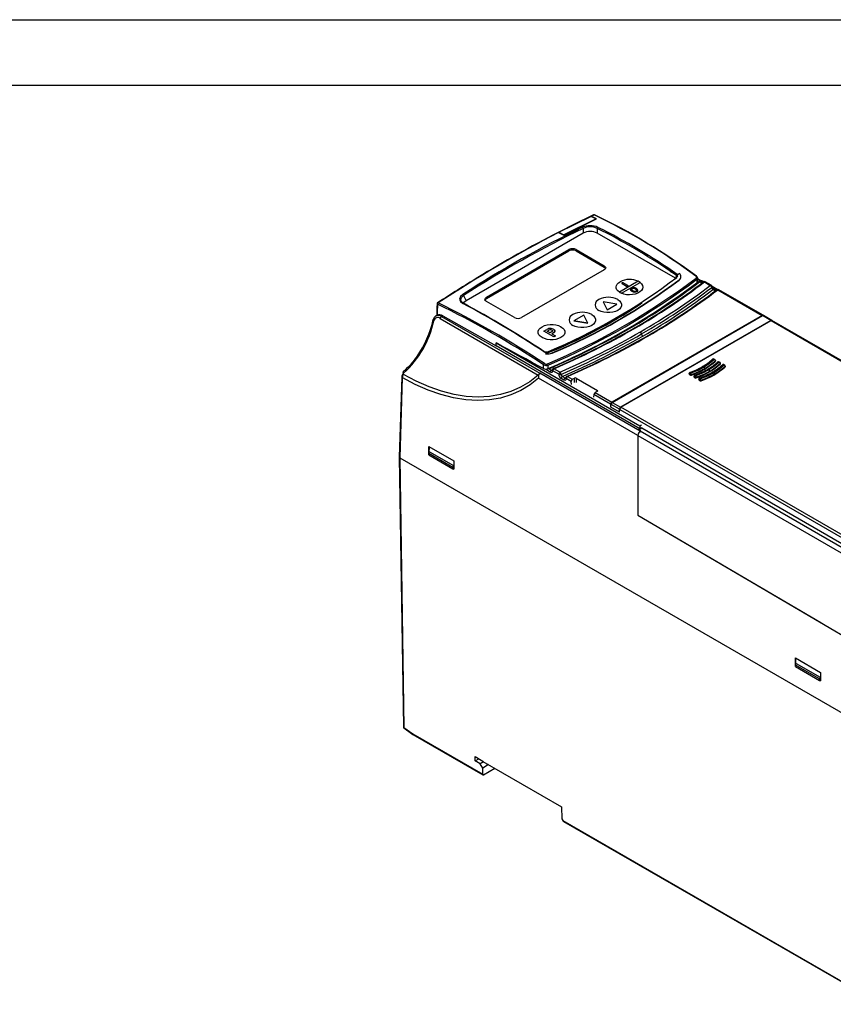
# Model space of a CAD drawing. Header units: millimetres. Extents: x 0 to 838, y 0 to 648.
# Tile 41 of 45: x 473 to 710, y 361 to 648. Entities that reach past the tile are written whole.
import ezdxf

# ---------------------------------------------------------------- set-up
doc = ezdxf.new("R2010")
doc.units = ezdxf.units.MM
doc.header["$LTSCALE"] = 3
doc.layers.add('TEXT', color=140, linetype='Continuous', lineweight=25)

msp = doc.modelspace()

# ---------------------------------------------------------------- linework, layer by layer
at = {"color": 7, "linetype": 'Continuous'}
msp.add_line((0.007, 647.708), (838.207, 647.708), dxfattribs=at)
for p, q in [((639.823, 590.444), (640.688, 590.856)), ((630.4, 585.767), (639.76, 590.414)), ((641.273, 589.687), (631.908, 585.008)), ((631.908, 584.936), (641.407, 589.684)), ((641.273, 589.687), (639.76, 590.414)), ((641.407, 589.684), (639.823, 590.444)), ((637.501, 585.544), (603.386, 565.849)), ((630.331, 585.731), (631.908, 584.936)), ((630.4, 585.767), (631.908, 585.008)), ((637.501, 586.926), (637.501, 585.544)), ((641.599, 586.901), (641.599, 585.544)), ((664.354, 572.408), (641.599, 585.544)), ((609.326, 566.839), (633.368, 580.718)), ((609.326, 566.452), (633.368, 580.331)), ((633.368, 580.718), (633.368, 580.331)), ((635.489, 580.718), (643.621, 576.024)), ((635.489, 580.718), (635.489, 580.331)), ((635.489, 580.331), (643.621, 575.636)), ((643.621, 574.799), (619.579, 560.92)), ((643.621, 576.024), (643.621, 575.636)), ((643.621, 575.636), (643.937, 575.368)), ((662.822, 574.486), (664.691, 573.363)), ((664.691, 573.2), (662.822, 574.486)), ((665.547, 573.795), (665.084, 573.349)), ((653.509, 571.506), (648.033, 568.345)), ((648.205, 571.377), (648.236, 571.38)), ((648.613, 568.026), (654.06, 571.171)), ((648.613, 568.018), (654.06, 571.163)), ((648.746, 570.95), (648.746, 570.942)), ((648.819, 570.848), (650.163, 570.072)), ((648.819, 570.84), (648.819, 570.848)), ((648.819, 570.84), (650.163, 570.064)), ((650.516, 570.276), (649.173, 571.052)), ((653.746, 571.379), (653.76, 571.377)), ((654.06, 571.171), (654.06, 571.163)), ((664.691, 573.2), (664.354, 572.408)), ((664.691, 573.2), (664.691, 573.363)), ((665.084, 573.349), (664.917, 573.491)), ((665.427, 571.978), (665.427, 571.864)), ((665.978, 572.821), (665.978, 572.937)), ((670.484, 573), (670.488, 572.998)), ((670.595, 572.097), (670.623, 571.088)), ((670.623, 571.088), (670.754, 571.224)), ((670.754, 571.224), (670.853, 571.167)), ((670.83, 571.18), (670.793, 572.512)), ((671.793, 571.66), (670.801, 572.233)), ((671.724, 571.536), (670.805, 572.066)), ((672.154, 571.043), (671.325, 571.522)), ((672.089, 570.912), (671.362, 571.331)), ((672.338, 571.182), (671.724, 571.536)), ((672.61, 571.365), (672.224, 571.588)), ((672.793, 571.308), (674.528, 570.306)), ((674.778, 570.331), (673.043, 571.332)), ((648.033, 568.345), (648.033, 568.336)), ((648.205, 568.17), (648.236, 568.209)), ((648.236, 568.209), (648.236, 568.217)), ((648.613, 568.018), (648.613, 568.026)), ((650.163, 570.072), (650.163, 570.064)), ((650.589, 570.166), (650.589, 570.174)), ((651.249, 569.154), (651.249, 569.146)), ((651.637, 569.119), (651.637, 569.13)), ((651.71, 568.624), (651.71, 568.616)), ((651.787, 569.321), (651.787, 569.329)), ((652.529, 568.363), (652.529, 568.371)), ((652.734, 569.234), (652.734, 569.226)), ((653.187, 568.52), (653.187, 568.512)), ((653.442, 568.848), (653.44, 568.891)), ((674.928, 569.717), (674.927, 569.731)), ((676.537, 569.097), (675.023, 569.972)), ((675.028, 569.903), (675.028, 569.897)), ((676.265, 568.915), (675.106, 569.584)), ((676.017, 568.644), (675.253, 569.085)), ((676.08, 568.776), (675.503, 569.11)), ((676.72, 569.04), (689.634, 561.585)), ((689.886, 561.609), (676.97, 569.065)), ((602.679, 567.373), (603.386, 565.849)), ((609.01, 566.183), (609.326, 566.452)), ((609.326, 566.839), (609.326, 566.452)), ((617.458, 560.92), (609.326, 565.615)), ((642.054, 566.193), (642.085, 566.196)), ((643.275, 565.508), (643.275, 565.517)), ((643.275, 565.517), (644.442, 563.21)), ((647.271, 564.843), (643.275, 565.517)), ((643.275, 565.508), (644.442, 563.202)), ((647.577, 566.196), (647.609, 566.193)), ((594.96, 562.399), (594.93, 561.597)), ((595.053, 564.849), (594.96, 562.399)), ((642.054, 562.986), (642.085, 563.025)), ((644.442, 563.21), (647.271, 564.843)), ((644.442, 563.202), (647.271, 564.835)), ((644.442, 563.202), (644.442, 563.21)), ((647.271, 564.843), (647.271, 564.835)), ((594.562, 561.329), (594.637, 561.371)), ((594.971, 561.621), (594.595, 561.404)), ((595.869, 560.656), (624.396, 544.188)), ((596.585, 561.471), (596.222, 561.262)), ((596.222, 561.262), (624.899, 544.703)), ((596.585, 561.471), (612.115, 552.747)), ((634.487, 561.825), (634.519, 561.828)), ((637.654, 561.659), (634.825, 560.026)), ((634.825, 560.026), (638.821, 559.353)), ((634.825, 560.026), (634.825, 560.018)), ((638.821, 559.345), (634.825, 560.018)), ((638.821, 559.353), (637.654, 561.659)), ((638.821, 559.345), (638.821, 559.353)), ((640.042, 561.825), (640.011, 561.828)), ((689.634, 561.585), (645.843, 536.305)), ((645.96, 536.238), (689.751, 561.518)), ((692.195, 560.107), (648.404, 534.827)), ((648.492, 534.801), (692.24, 560.056)), ((692.195, 560.107), (689.751, 561.518)), ((692.449, 560.129), (689.997, 561.545)), ((692.24, 560.056), (760.187, 520.831)), ((760.437, 520.856), (692.489, 560.082)), ((626.086, 556.989), (626.869, 557.441)), ((628.991, 555.311), (626.086, 556.989)), ((626.086, 556.98), (626.086, 556.989)), ((628.991, 555.303), (626.086, 556.98)), ((627.029, 556.967), (627.289, 557.117)), ((627.859, 556.488), (627.029, 556.967)), ((627.036, 556.963), (627.289, 557.109)), ((627.289, 557.117), (627.289, 557.109)), ((628.155, 556.658), (627.859, 556.488)), ((628.386, 557.265), (628.386, 557.273)), ((631.062, 558.274), (631.031, 558.277)), ((634.519, 558.657), (634.487, 558.618)), ((612.115, 552.747), (612.128, 553.571)), ((612.128, 553.571), (653.99, 529.404)), ((625.538, 555.106), (625.507, 555.067)), ((628.677, 556.393), (628.35, 556.204)), ((628.35, 556.204), (629.444, 555.573)), ((628.677, 556.385), (628.357, 556.2)), ((628.677, 556.393), (628.677, 556.385)), ((629.444, 555.573), (628.991, 555.311)), ((629.444, 555.564), (628.991, 555.303)), ((628.991, 555.303), (628.991, 555.311)), ((629.444, 555.564), (629.444, 555.573)), ((654.521, 556.16), (654.521, 556.175)), ((653.99, 528.573), (612.115, 552.747)), ((626.114, 551.075), (625.713, 551.294)), ((628.515, 550.604), (628.515, 550.67)), ((675.408, 548.825), (675.734, 548.714)), ((675.831, 548.753), (675.505, 548.864)), ((675.99, 548.392), (676.005, 548.218)), ((676.822, 548.009), (677.148, 547.898)), ((677.245, 547.937), (676.919, 548.048)), ((585.038, 544.979), (585.024, 544.523)), ((625.985, 546.092), (625.986, 547.179)), ((626.784, 545.667), (626.784, 545.66)), ((627.92, 545.012), (626.784, 545.667)), ((627.261, 546.055), (627.262, 547.087)), ((627.546, 546.037), (628.273, 545.617)), ((628.273, 545.617), (628.507, 545.724)), ((628.502, 545.636), (628.501, 545.621)), ((628.648, 545.422), (628.648, 545.408)), ((630.383, 544.42), (628.648, 545.422)), ((630.737, 545.026), (629.002, 546.028)), ((677.404, 547.576), (677.42, 547.402)), ((678.237, 547.192), (678.562, 547.081)), ((678.659, 547.12), (678.333, 547.231)), ((678.818, 546.759), (678.834, 546.585)), ((584.652, 543.696), (583.945, 520.298)), ((584.798, 543.484), (584.091, 520.1)), ((585.173, 544.388), (585.167, 544.392)), ((585.173, 544.388), (585.184, 544.767)), ((653.433, 526.609), (624.537, 543.29)), ((624.723, 544.574), (624.698, 544.554)), ((654.128, 527.826), (624.899, 544.703)), ((630.383, 544.406), (630.383, 544.42)), ((631.038, 544.394), (631.038, 544.38)), ((631.847, 542.745), (631.084, 543.186)), ((631.437, 543.791), (632.201, 543.35)), ((632.201, 543.35), (632.435, 543.457)), ((632.429, 543.368), (632.429, 543.354)), ((634.012, 542.326), (632.575, 543.155)), ((632.575, 543.155), (632.575, 543.141)), ((632.929, 543.76), (634.335, 542.949)), ((634.062, 541.459), (634.012, 542.326)), ((634.335, 542.949), (634.988, 543.326)), ((634.988, 541.994), (634.988, 543.326)), ((635.411, 543.326), (641.662, 539.717)), ((635.411, 543.326), (635.411, 541.994)), ((668.396, 544.606), (668.38, 544.432)), ((668.38, 544.432), (668.584, 544.233)), ((668.588, 544.418), (668.396, 544.606)), ((668.588, 544.418), (668.584, 544.233)), ((668.654, 544.926), (668.846, 544.738)), ((668.998, 544.173), (669.002, 544.358)), ((669.81, 543.79), (669.794, 543.616)), ((669.794, 543.616), (669.998, 543.416)), ((670.002, 543.601), (669.81, 543.79)), ((670.002, 543.601), (669.998, 543.416)), ((670.068, 544.11), (670.26, 543.921)), ((670.412, 543.356), (670.416, 543.542)), ((671.224, 542.973), (671.209, 542.799)), ((671.209, 542.799), (671.412, 542.6)), ((671.416, 542.785), (671.224, 542.973)), ((671.416, 542.785), (671.412, 542.6)), ((671.482, 543.293), (671.674, 543.105)), ((671.826, 542.54), (671.83, 542.725)), ((641.662, 539.473), (641.008, 539.096)), ((641.621, 539.45), (641.662, 539.717)), ((640.624, 538.509), (640.549, 537.714)), ((645.496, 535.696), (640.624, 538.509)), ((641.008, 539.096), (645.843, 536.305)), ((645.496, 535.696), (645.496, 534.858)), ((645.585, 534.807), (645.604, 535.634)), ((648.047, 533.385), (645.585, 534.807)), ((648.054, 534.22), (645.604, 535.634)), ((645.96, 536.238), (648.404, 534.827)), ((648.047, 533.385), (648.054, 534.22)), ((648.116, 533.37), (648.135, 534.197)), ((648.135, 534.197), (716.085, 494.971)), ((716.438, 495.576), (648.492, 534.801)), ((648.118, 533.426), (648.047, 533.385)), ((653.61, 528.343), (654.476, 528.843)), ((654.314, 527.933), (653.61, 528.343)), ((653.732, 528.273), (654.603, 528.794)), ((654.317, 527.935), (653.732, 528.273)), ((653.732, 528.273), (653.732, 528.273)), ((653.99, 529.404), (654.488, 529.692)), ((653.99, 529.404), (653.99, 528.573)), ((654.467, 528.849), (653.99, 528.573)), ((654.128, 527.826), (654.314, 527.933)), ((654.131, 527.824), (654.317, 527.935)), ((715.484, 492.406), (654.131, 527.824)), ((654.314, 527.933), (654.314, 527.933)), ((654.476, 528.843), (654.467, 528.849)), ((654.479, 528.72), (654.476, 528.843)), ((654.488, 528.861), (654.603, 528.794)), ((654.603, 528.794), (716.56, 493.027)), ((653.433, 526.609), (653.433, 503.351)), ((653.449, 526.6), (653.449, 503.36)), ((653.449, 526.6), (715.83, 490.588)), ((592.562, 521.391), (592.593, 523.417)), ((592.602, 523.412), (592.572, 521.413)), ((592.593, 523.417), (599.876, 519.213)), ((583.945, 520.31), (585.133, 441.7)), ((584.091, 520.1), (724.055, 439.301)), ((584.091, 520.1), (585.279, 441.504)), ((592.529, 520.92), (592.535, 521.325)), ((592.529, 520.92), (599.511, 516.89)), ((592.535, 521.325), (592.742, 521.819)), ((599.505, 517.301), (592.535, 521.325)), ((592.742, 521.819), (599.7, 517.802)), ((599.876, 519.213), (599.839, 516.742)), ((599.7, 517.802), (599.505, 517.301)), ((599.505, 517.301), (599.511, 516.89)), ((599.511, 516.89), (599.7, 516.999)), ((599.839, 516.742), (599.547, 516.91)), ((599.556, 516.915), (599.839, 516.752)), ((599.7, 517.802), (599.7, 516.999)), ((653.433, 503.351), (653.442, 503.356)), ((653.433, 503.351), (724.055, 461.857)), ((653.442, 503.374), (653.449, 503.378)), ((653.442, 503.374), (653.449, 503.37)), ((653.442, 503.374), (653.442, 503.356)), ((653.442, 503.356), (706.688, 472.072)), ((653.449, 503.36), (724.055, 461.875)), ((706.688, 472.072), (706.688, 472.08)), ((706.694, 472.076), (706.688, 472.072)), ((699.335, 459.752), (699.366, 461.778)), ((699.375, 461.773), (699.345, 459.774)), ((699.366, 461.778), (706.649, 457.574)), ((699.302, 459.281), (699.315, 459.702)), ((699.302, 459.281), (706.284, 455.251)), ((699.315, 459.702), (699.515, 460.18)), ((706.284, 455.678), (699.315, 459.702)), ((699.515, 460.18), (706.473, 456.163)), ((706.473, 456.163), (706.284, 455.678)), ((706.473, 456.163), (706.473, 455.36)), ((706.649, 457.574), (706.612, 455.103)), ((706.284, 455.251), (706.284, 455.678)), ((706.284, 455.251), (706.473, 455.36)), ((706.612, 455.103), (706.32, 455.271)), ((706.329, 455.277), (706.612, 455.113)), ((585.279, 441.504), (587.861, 439.651)), ((585.316, 441.385), (587.919, 439.517)), ((587.861, 439.651), (608.24, 427.887)), ((587.907, 439.525), (608.304, 427.75)), ((606.041, 431.813), (606.032, 433.065)), ((606.032, 433.065), (608.323, 431.742)), ((606.041, 431.813), (607.121, 432.436)), ((607.505, 430.968), (606.041, 431.813)), ((608.49, 431.549), (607.505, 430.968)), ((608.254, 429.687), (607.505, 430.968)), ((609.943, 430.71), (608.254, 429.687)), ((608.323, 431.742), (608.323, 431.645)), ((608.323, 431.645), (631.22, 418.427)), ((608.24, 427.887), (608.254, 429.687)), ((608.448, 427.769), (611.742, 429.672)), ((631.22, 418.427), (631.299, 414.901)), ((631.299, 414.901), (631.596, 414.403)), ((631.596, 414.403), (724.055, 361.028)), ((631.812, 414.18), (724.117, 360.893))]:
    msp.add_line(p, q)
at = {"flags": 128}
for points in [[(640.553, 590.859), (640.16, 590.672), (639.683, 590.445)], [(640.554, 590.857), (640.614, 590.874), (640.688, 590.856)], [(640.822, 590.857), (640.761, 590.874), (640.688, 590.856)], [(639.7, 590.453), (635.408, 588.369), (630.206, 585.744)], [(639.76, 590.414), (639.686, 590.433), (639.631, 590.418)], [(639.694, 590.448), (639.749, 590.464), (639.823, 590.444)], [(630.331, 585.731), (630.255, 585.752), (630.197, 585.738)], [(630.266, 585.773), (630.325, 585.788), (630.4, 585.767)], [(643.621, 576.024), (643.937, 575.756), (644.03, 575.588), (644.06, 575.412), (644.03, 575.236), (643.937, 575.068), (643.621, 574.799)], [(606.757, 572.48), (606.751, 572.477), (600.779, 568.708)], [(648.033, 568.336), (647.615, 568.678), (647.314, 569.058), (647.141, 569.464), (647.102, 569.881), (647.197, 570.296), (647.424, 570.693), (647.774, 571.058), (648.236, 571.38)], [(654.06, 571.163), (654.506, 570.738), (654.779, 570.268), (654.867, 569.774), (654.764, 569.281), (654.476, 568.814), (654.016, 568.394), (653.408, 568.043), (652.682, 567.778), (651.872, 567.612), (651.018, 567.553), (650.163, 567.603), (649.348, 567.761), (648.613, 568.018)], [(664.691, 573.363), (664.883, 573.199), (664.961, 573.007), (664.915, 572.812), (664.754, 572.635)], [(670.79, 572.472), (670.751, 572.279), (670.595, 572.097)], [(671.324, 571.519), (671.325, 571.521), (671.344, 571.453), (671.362, 571.334), (671.362, 571.331)], [(671.78, 571.655), (671.774, 571.654), (671.747, 571.613), (671.724, 571.536)], [(672.11, 571.612), (671.964, 571.66), (671.78, 571.656)], [(650.516, 570.276), (650.57, 570.229), (650.589, 570.174), (650.57, 570.119), (650.516, 570.072), (650.435, 570.041), (650.339, 570.03), (650.244, 570.041), (650.163, 570.072)], [(650.163, 570.064), (650.244, 570.033), (650.339, 570.022), (650.435, 570.033), (650.516, 570.064), (650.57, 570.111), (650.589, 570.166)], [(651.509, 569.479), (651.495, 569.471), (651.441, 569.437), (651.393, 569.4), (651.35, 569.361), (651.331, 569.341), (651.298, 569.298), (651.285, 569.277), (651.264, 569.232), (651.258, 569.209), (651.253, 569.186), (651.249, 569.14), (651.254, 569.094), (651.259, 569.071), (651.274, 569.025), (651.295, 568.981), (651.307, 568.959), (651.336, 568.916), (651.37, 568.874), (651.408, 568.833), (651.451, 568.794), (651.497, 568.756), (651.546, 568.72), (651.598, 568.685), (651.653, 568.65), (651.71, 568.616)], [(651.71, 568.624), (651.696, 568.632), (651.641, 568.665), (651.587, 568.7), (651.536, 568.735), (651.488, 568.772), (651.442, 568.81), (651.4, 568.849), (651.363, 568.89), (651.262, 569.068), (651.259, 569.224), (651.352, 569.371), (651.386, 569.402), (651.509, 569.487)], [(651.954, 568.777), (651.94, 568.785), (651.885, 568.819), (651.784, 568.891), (651.664, 569.021), (651.635, 569.125), (651.669, 569.228), (651.706, 569.271), (651.729, 569.29), (651.787, 569.329)], [(652.734, 569.234), (652.748, 569.226), (652.803, 569.192), (652.988, 569.04), (653.051, 568.927), (653.056, 568.898), (653.056, 568.869), (653.052, 568.84), (653.043, 568.811), (653.028, 568.783), (652.952, 568.706), (652.912, 568.679)], [(652.734, 569.226), (652.748, 569.217), (652.803, 569.184), (652.904, 569.112), (652.948, 569.074), (652.987, 569.033), (653.019, 568.991), (653.032, 568.969), (653.05, 568.924), (653.054, 568.901), (653.055, 568.855), (653.052, 568.832), (653.036, 568.789), (653.024, 568.769), (652.992, 568.73), (652.971, 568.712), (652.912, 568.671)], [(595.234, 565.211), (595.163, 565.232), (595.102, 565.218), (595.063, 565.168)], [(602.452, 567.673), (601.766, 567.039), (601.521, 566.327), (601.762, 565.641), (602.449, 565.08)], [(601.968, 565.759), (601.824, 566.168), (602.049, 566.811), (602.679, 567.373)], [(602.56, 565.112), (602.045, 565.541), (601.968, 565.759)], [(603.386, 565.849), (602.761, 565.324), (602.617, 565.065)], [(609.326, 565.615), (609.01, 565.883), (608.918, 566.051), (608.887, 566.227), (608.918, 566.402), (609.01, 566.571), (609.326, 566.839)], [(608.887, 565.839), (608.918, 566.015), (608.928, 566.033)], [(627.49, 550.953), (632.459, 553.175), (637.247, 555.462), (641.925, 557.852), (644.201, 559.074), (646.453, 560.325), (648.681, 561.602), (649.485, 562.073), (650.296, 562.555), (651.115, 563.045), (651.941, 563.546), (652.284, 563.756), (652.666, 563.99), (653.086, 564.249), (653.545, 564.532), (654.059, 564.849), (654.18, 564.923), (654.276, 564.982), (654.347, 565.025), (654.464, 565.096), (654.553, 565.146), (654.573, 565.157), (654.585, 565.162), (654.586, 565.162), (654.587, 565.162), (654.587, 565.162), (654.588, 565.162), (654.588, 565.162), (654.588, 565.162), (654.588, 565.162), (654.588, 565.161), (654.588, 565.161), (654.586, 565.158), (654.545, 565.125), (654.514, 565.103), (654.439, 565.05), (654.062, 564.795)], [(647.577, 566.196), (648.12, 565.803), (648.497, 565.351), (648.691, 564.861), (648.691, 564.359), (648.497, 563.87), (648.12, 563.417), (647.577, 563.025), (646.897, 562.712), (646.114, 562.494), (645.266, 562.382), (644.396, 562.382), (643.548, 562.494), (642.765, 562.712), (642.085, 563.025)], [(594.872, 562.527), (594.853, 562.02), (594.835, 561.543)], [(594.966, 564.977), (594.923, 563.869), (594.872, 562.527)], [(594.612, 561.414), (594.137, 560.973), (593.852, 560.328)], [(594.839, 561.513), (594.845, 561.501), (594.873, 561.509), (594.894, 561.518), (594.918, 561.531)], [(640.011, 561.828), (640.554, 561.436), (640.931, 560.983), (641.125, 560.494), (641.125, 559.992), (640.931, 559.502), (640.554, 559.05), (640.011, 558.657), (639.331, 558.344), (638.548, 558.126), (637.7, 558.015), (636.83, 558.015), (635.982, 558.126), (635.199, 558.344), (634.519, 558.657)], [(625.538, 555.106), (624.996, 555.498), (624.619, 555.951), (624.425, 556.44), (624.425, 556.942), (624.619, 557.432), (624.996, 557.884), (625.538, 558.277), (626.218, 558.59), (627.002, 558.808), (627.85, 558.919), (628.72, 558.919), (629.568, 558.808), (630.351, 558.59), (631.031, 558.277)], [(631.031, 558.277), (631.573, 557.884), (631.951, 557.432), (632.144, 556.942), (632.144, 556.44), (631.951, 555.951), (631.573, 555.498), (631.031, 555.106), (630.351, 554.793), (629.568, 554.575), (628.72, 554.463), (627.85, 554.463), (627.002, 554.575), (626.218, 554.793), (625.538, 555.106)], [(628.386, 557.273), (628.399, 557.264), (628.452, 557.23), (628.532, 557.149), (628.569, 557.038), (628.539, 556.938), (628.455, 556.852), (628.155, 556.658)], [(628.831, 557.538), (628.845, 557.53), (628.901, 557.497), (629.095, 557.349), (629.254, 557.122), (629.273, 556.92), (629.158, 556.727), (628.677, 556.393)], [(625.985, 546.092), (624.24, 547.019), (622.498, 547.948), (620.76, 548.879), (619.026, 549.813), (617.296, 550.749), (615.569, 551.687), (613.847, 552.628), (612.128, 553.571)], [(626.508, 550.364), (627.601, 550.361), (628.515, 550.604)], [(672.434, 546.643), (674.034, 547.683), (675.408, 548.825)], [(675.734, 548.714), (674.333, 547.549), (672.701, 546.489)], [(673.848, 545.827), (675.448, 546.867), (676.822, 548.009)], [(677.148, 547.898), (675.747, 546.733), (674.115, 545.672)], [(676.005, 548.218), (676.045, 548.28), (676.045, 548.331)], [(676.047, 548.33), (676.039, 548.411), (676.031, 548.51)], [(585.184, 544.767), (585.076, 544.863), (585.038, 544.974), (585.04, 544.98)], [(627.546, 546.037), (627.542, 546.037), (627.169, 545.999), (626.97, 545.92), (626.853, 545.828), (626.798, 545.737), (626.784, 545.667)], [(628.648, 545.408), (628.584, 545.13), (628.423, 544.958), (628.191, 544.918), (627.92, 545.012)], [(668.654, 544.926), (670.632, 545.719), (672.434, 546.643)], [(672.701, 546.489), (670.864, 545.547), (668.846, 544.738)], [(670.068, 544.11), (672.047, 544.903), (673.848, 545.827)], [(674.115, 545.672), (672.278, 544.73), (670.26, 543.921)], [(671.482, 543.293), (673.461, 544.087), (675.262, 545.01)], [(675.262, 545.01), (676.862, 546.05), (678.237, 547.192)], [(678.562, 547.081), (677.161, 545.916), (675.529, 544.856)], [(677.42, 547.402), (677.459, 547.464), (677.459, 547.515)], [(677.461, 547.513), (677.454, 547.595), (677.445, 547.694)], [(678.834, 546.585), (678.874, 546.647), (678.873, 546.698)], [(678.875, 546.697), (678.868, 546.779), (678.859, 546.877)], [(624.537, 543.29), (622.041, 541.304), (619.341, 539.672), (616.455, 538.402), (613.413, 537.499), (610.201, 536.959), (606.839, 536.788), (603.333, 536.992), (599.728, 537.571), (596.05, 538.519), (592.34, 539.82), (588.581, 541.478), (584.798, 543.484)], [(624.396, 544.188), (621.944, 542.239), (619.284, 540.631), (616.432, 539.375), (613.426, 538.483), (610.253, 537.949), (606.931, 537.781), (603.466, 537.983), (599.905, 538.555), (596.272, 539.492), (592.61, 540.776), (588.902, 542.411), (585.173, 544.388)], [(632.575, 543.141), (632.511, 542.863), (632.351, 542.691), (632.118, 542.65), (631.847, 542.745)], [(668.355, 544.697), (668.35, 544.641), (668.341, 544.542)], [(668.396, 544.606), (668.358, 544.67), (668.354, 544.701), (668.356, 544.708)], [(669.769, 543.881), (669.764, 543.824), (669.755, 543.726)], [(669.81, 543.79), (669.772, 543.854), (669.769, 543.885), (669.77, 543.891)], [(671.183, 543.064), (671.178, 543.008), (671.17, 542.909)], [(671.224, 542.973), (671.187, 543.037), (671.183, 543.069), (671.184, 543.075)], [(675.529, 544.856), (673.692, 543.914), (671.674, 543.105)], [(583.947, 520.309), (583.945, 520.304), (583.983, 520.194), (584.091, 520.1)], [(608.24, 427.887), (608.255, 427.804), (608.3, 427.753), (608.333, 427.741), (608.371, 427.741), (608.448, 427.769)], [(631.812, 414.18), (631.692, 414.276), (631.596, 414.403)]]:
    msp.add_lwpolyline(points, dxfattribs=at)
for centre, radius, start, end in [((640.688, 590.579), 0.31, 60.17413, 119.07435), ((563.203, 428.756), 179.667, 53.39729, 64.45197), ((563.447, 428.772), 179.607, 53.41958, 64.48137), ((812.122, 234.53), 395.462, 117.36731, 123.26015), ((776.317, 298.883), 320.12, 115.73911, 122.89651), ((775.652, 300.117), 318.348, 115.71921, 122.91167), ((795.034, 265.564), 360.115, 117.24104, 121.51248), ((639.522, 582.089), 5.613, 65.98214, 113.36166), ((637.068, 586.869), 0.437, 7.52793, 58.39977), ((639.523, 582.475), 4.889, 64.86704, 114.42927), ((639.55, 581.664), 4.388, 62.15925, 117.84075), ((642.035, 586.839), 0.44, 121.23139, 171.89587), ((561.353, 425.384), 180.354, 55.76341, 63.58046), ((561.069, 424.942), 181.249, 55.04344, 63.54783), ((634.429, 578.675), 2.302, 62.56909, 117.43091), ((634.429, 578.287), 2.302, 62.56909, 117.43091), ((673.729, 592.755), 21.277, 239.16202, 245.27934), ((664.857, 572.928), 1.108, 300.94947, 51.48414), ((784.15, 277.302), 344.434, 120.98955, 123.28941), ((547.415, 735.458), 204.2, 292.96969, 307.02534), ((547.657, 734.022), 204.128, 292.95273, 307.0419), ((547.707, 734.97), 204.031, 292.94915, 307.03457), ((561.71, 707.866), 170.016, 292.72011, 307.30703), ((562.954, 706.861), 169.393, 292.77005, 307.22457), ((562.445, 707.991), 170.692, 292.77236, 307.10799), ((650.994, 566.018), 6.03, 65.34585, 117.21237), ((648.871, 570.954), 0.126, 185.6948, 245.62534), ((648.858, 570.95), 0.109, 110.78342, 249.21658), ((648.996, 570.711), 0.384, 62.60967, 117.39033), ((560.548, 715.163), 181.39, 299.82839, 307.63717), ((559.813, 716.705), 183.24, 299.85185, 307.49985), ((560.241, 718.001), 184.721, 299.85589, 307.42014), ((560.265, 718.373), 185.178, 299.85539, 307.42141), ((651.965, 568.346), 3.516, 53.44003, 63.9626), ((664.521, 572.796), 0.438, 358.53744, 67.13924), ((665.106, 573.145), 0.395, 118.63709, 134.2795), ((665.132, 573.948), 0.602, 239.91798, 265.43992), ((664.924, 572.779), 1.044, 298.7891, 4.2908), ((670.416, 572.872), 0.145, 61.94953, 125.18357), ((670.182, 572.696), 0.33, 306.38547, 63.02262), ((670.18, 572.065), 0.416, 4.43147, 61.57642), ((670.091, 572.415), 0.705, 4.0921, 55.76915), ((672.017, 571.082), 0.541, 61.37902, 122.83284), ((672.793, 570.899), 0.5, 60.00269, 127.56435), ((672.65, 571.044), 0.299, 61.6104, 122.86024), ((672.939, 571.108), 0.247, 65.07715, 126.23331), ((649.96, 571.207), 3.451, 236.05108, 240.04195), ((649.96, 571.199), 3.451, 236.05108, 240.04195), ((650.24, 571.701), 4.019, 240.0963, 246.11624), ((650.24, 571.693), 4.019, 240.0963, 246.11624), ((652.159, 568.179), 1.461, 55.09821, 116.41206), ((651.932, 569.034), 0.321, 116.80663, 146.5019), ((652.638, 570.181), 1.813, 239.20202, 266.55585), ((652.64, 570.18), 1.82, 239.25792, 266.49995), ((652.178, 568.464), 0.949, 54.16731, 114.35539), ((652.179, 568.467), 0.94, 53.84614, 114.67656), ((652.519, 569.571), 0.975, 234.57848, 293.77972), ((652.612, 569.536), 1.168, 265.93367, 299.49436), ((652.612, 569.53), 1.17, 265.96282, 299.4652), ((652.669, 568.627), 0.818, 19.46442, 66.5103), ((653.054, 568.883), 0.387, 290.15608, 2.47587), ((653.016, 568.91), 0.433, 293.20225, 350.01586), ((560.834, 719.362), 187.467, 299.8587, 307.33489), ((560.863, 719.295), 188.096, 299.86281, 307.33078), ((560.863, 719.281), 188.096, 299.8628, 307.33084), ((561.075, 718.942), 188.397, 299.85986, 307.30424), ((561.485, 720.306), 189.984, 299.86477, 307.22566), ((561.554, 720.61), 190.36, 299.86271, 307.22843), ((674.673, 570.114), 0.24, 64.12837, 127.18209), ((674.238, 569.678), 0.691, 4.37042, 65.2154), ((674.528, 569.897), 0.5, 0, 60.00269), ((674.819, 569.904), 0.204, 302.05354, 358.07462), ((674.802, 569.905), 0.227, 303.77061, 357.825), ((675.844, 569.789), 0.919, 184.47839, 229.97362), ((676.043, 569.972), 1.018, 184.22705, 237.93439), ((675.399, 568.886), 0.247, 65.07715, 126.23331), ((676.72, 568.632), 0.5, 60.00269, 127.36397), ((676.577, 568.779), 0.298, 61.43363, 122.65585), ((676.866, 568.841), 0.247, 65.07715, 126.23331), ((595.271, 564.963), 0.306, 119.86424, 178.4363), ((595.491, 564.857), 0.438, 125.96576, 180.96246), ((477.529, 323.037), 269.264, 56.48374, 64.07872), ((602.549, 564.944), 0.169, 72.05222, 126.53742), ((456.885, 295.043), 306.771, 56.56216, 61.67307), ((602.212, 567.256), 0.481, 14.03229, 60.08029), ((456.991, 295.134), 306.736, 56.55063, 61.65962), ((642.686, 564.61), 1.696, 110.78342, 249.21658), ((644.831, 560.895), 5.97, 62.60967, 117.39033), ((595.021, 562.535), 0.149, 182.99612, 245.94057), ((595.102, 564.974), 0.134, 177.76038, 248.66939), ((476.97, 322.225), 269.834, 56.47843, 64.04829), ((567.447, 696.651), 157.76, 291.98578, 303.29944), ((555.123, 721.304), 185.159, 293.03225, 302.29845), ((637.265, 556.528), 5.97, 62.60967, 117.39033), ((566.446, 565.746), 28.128, 311.7718, 348.23758), ((563.642, 567.264), 30.996, 325.2581, 347.06824), ((594.168, 560.274), 0.321, 170.44384, 234.92897), ((595.12, 559.768), 1.162, 49.8687, 167.90677), ((595.354, 560.224), 1.353, 50.07106, 122.00187), ((595.655, 560.176), 1.595, 54.31335, 117.03582), ((596.638, 560.613), 0.77, 122.65226, 176.77035), ((618.519, 562.964), 2.302, 242.56909, 297.43091), ((635.12, 560.243), 1.696, 110.78342, 249.21658), ((689.892, 561.344), 0.224, 61.57628, 129.11001), ((692.337, 559.931), 0.226, 61.30967, 128.76901), ((629.068, 553.797), 4.256, 111.87676, 121.11955), ((538.429, 753.181), 225.374, 293.15253, 299.89919), ((627.972, 556.246), 1.107, 68.06855, 128.11216), ((627.97, 556.25), 1.096, 67.7394, 128.44131), ((627.913, 556.063), 1.738, 58.09172, 104.35236), ((537.946, 754.519), 226.921, 293.25674, 299.88807), ((628.269, 556.985), 0.303, 10.69619, 67.32702), ((628.308, 557.377), 1.058, 290.40226, 336.51203), ((538.382, 755.823), 228.405, 293.32086, 299.88847), ((538.408, 756.179), 228.847, 293.32026, 299.88954), ((538.976, 757.17), 231.139, 293.39038, 299.89173), ((650.877, 557.587), 0.24, 52.8121, 115.9295), ((652.304, 557.58), 0.24, 52.81213, 115.92949), ((653.752, 556.131), 0.77, 3.22965, 57.34774), ((538.958, 757.241), 231.91, 293.39389, 299.88822), ((538.958, 757.227), 231.911, 293.39384, 299.88822), ((539.204, 756.773), 232.095, 293.41525, 299.8925), ((539.63, 758.142), 233.678, 293.47862, 299.89222), ((539.694, 758.422), 234.035, 293.47687, 299.8944), ((655.29, 556.204), 0.77, 183.22965, 237.34774), ((656.193, 555.335), 0.24, 52.81217, 115.92909), ((626.013, 550.944), 0.128, 54.99337, 132.64974), ((626.879, 552.602), 1.831, 238.62063, 292.05333), ((626.888, 552.451), 1.615, 240.23146, 291.88164), ((626.779, 552.422), 1.503, 243.71163, 293.36576), ((627.42, 550.756), 0.209, 45.53762, 70.43073), ((572.855, 560.638), 19.666, 309.12156, 326.23465), ((626.871, 554.727), 4.378, 265.25227, 292.06147), ((662.882, 562.859), 19.661, 288.12247, 311.87216), ((664.515, 560.31), 15.708, 299.64061, 312.87064), ((664.825, 560.381), 16.382, 299.58302, 312.96085), ((665.929, 559.494), 15.708, 299.64061, 312.87064), ((675.408, 548.58), 0.3, 71.20386, 133.40343), ((675.327, 548.645), 0.197, 65.66638, 129.24915), ((675.488, 548.766), 0.0993, 80.31389, 143.67135), ((675.814, 548.655), 0.0993, 80.3138, 143.67135), ((675.601, 548.346), 0.392, 6.7772, 70.10592), ((675.734, 548.469), 0.3, 0, 71.2038), ((675.925, 548.477), 0.107, 307.25491, 2.38068), ((676.822, 547.764), 0.3, 71.20386, 133.40343), ((676.741, 547.829), 0.197, 65.66638, 129.24915), ((676.902, 547.95), 0.0993, 80.31389, 143.67135), ((677.228, 547.839), 0.0993, 80.3138, 143.67135), ((677.015, 547.529), 0.392, 6.7772, 70.10592), ((677.148, 547.653), 0.3, 0, 71.2038), ((585.538, 544.964), 0.5, 129.86918, 178.21168), ((585.513, 545.036), 0.425, 125.90363, 219.33109), ((626.643, 547.394), 1.459, 243.19087, 286.72934), ((626.52, 547.085), 0.542, 124.97109, 170.05678), ((626.72, 548.459), 1.475, 240.18748, 291.57464), ((626.737, 548.377), 0.998, 238.07635, 291.52378), ((626.717, 547.063), 0.546, 2.55659, 44.90105), ((628.689, 544.969), 0.77, 122.65226, 176.77035), ((628.424, 545.908), 0.328, 242.55781, 292.19307), ((628.754, 545.638), 0.253, 183.94251, 245.14902), ((629.002, 545.619), 0.5, 113.42737, 178.18979), ((628.749, 545.645), 0.244, 182.31663, 245.68752), ((629.417, 545.379), 0.77, 122.65226, 176.77035), ((628.86, 545.885), 0.201, 45.03966, 106.55974), ((631.153, 544.377), 0.77, 122.65226, 176.77035), ((630.154, 544.361), 0.885, 2.16563, 48.74979), ((668.654, 544.681), 0.3, 109.411, 174.90605), ((661.179, 566.154), 22.437, 289.18997, 299.66505), ((668.573, 544.864), 0.102, 37.61377, 100.87158), ((661.35, 566.401), 23.333, 289.14353, 299.70644), ((662.593, 565.338), 22.437, 289.18997, 299.66505), ((664.296, 562.042), 19.661, 288.12247, 311.87216), ((662.764, 565.584), 23.333, 289.14353, 299.70644), ((664.007, 564.521), 22.437, 289.18997, 299.66505), ((665.711, 561.226), 19.661, 288.12247, 311.87216), ((672.346, 546.528), 0.145, 52.94061, 115.9186), ((672.45, 546.098), 0.464, 4.46647, 57.26592), ((673.761, 545.711), 0.145, 52.94061, 115.9186), ((673.864, 545.282), 0.464, 4.46647, 57.26592), ((666.239, 559.564), 16.382, 299.58302, 312.96085), ((667.344, 558.678), 15.708, 299.64061, 312.87064), ((675.175, 544.895), 0.145, 52.94061, 115.9186), ((667.654, 558.748), 16.382, 299.58302, 312.96085), ((677.339, 547.661), 0.107, 307.25491, 2.38068), ((678.237, 546.947), 0.3, 71.20386, 133.40343), ((678.155, 547.013), 0.197, 65.66638, 129.24915), ((678.317, 547.134), 0.0993, 80.31389, 143.67135), ((678.642, 547.023), 0.0993, 80.3138, 143.67135), ((678.429, 546.713), 0.392, 6.7772, 70.10592), ((678.562, 546.836), 0.3, 0, 71.2038), ((678.753, 546.844), 0.107, 307.25491, 2.38068), ((585.966, 543.597), 1.318, 135.40467, 175.66369), ((584.895, 543.708), 0.244, 182.64569, 246.52316), ((586.341, 543.386), 1.546, 139.41757, 176.35086), ((585.251, 544.622), 0.245, 203.85497, 249.9956), ((631.465, 537.79), 9.534, 133.52416, 137.85317), ((625.63, 543.763), 1.191, 127.85137, 203.40812), ((630.74, 545.137), 0.801, 243.54813, 291.81747), ((631.904, 544.467), 1.522, 182.31307, 237.36855), ((630.74, 545.127), 0.804, 243.66264, 291.70292), ((631.718, 544.411), 0.681, 182.67761, 245.62419), ((631.853, 543.142), 0.77, 122.65226, 176.77035), ((632.616, 542.701), 0.77, 122.65226, 176.77035), ((632.352, 543.638), 0.325, 242.37679, 292.29076), ((632.929, 543.352), 0.5, 113.57915, 178.19584), ((632.681, 543.371), 0.253, 183.73896, 245.16166), ((632.676, 543.378), 0.245, 182.39048, 245.65199), ((633.345, 543.112), 0.77, 122.65226, 176.77035), ((632.787, 543.617), 0.202, 45.29863, 106.72755), ((668.457, 544.521), 0.117, 169.16763, 229.35337), ((668.78, 544.56), 0.388, 109.08002, 173.14502), ((668.845, 544.58), 0.435, 233.02595, 290.51735), ((668.972, 544.372), 0.388, 109.08002, 173.14502), ((668.856, 544.814), 0.478, 235.84089, 287.72151), ((668.4, 544.333), 0.602, 2.40224, 42.26292), ((669.871, 543.705), 0.117, 169.16763, 229.35337), ((670.068, 543.865), 0.3, 109.411, 174.90605), ((670.195, 543.743), 0.388, 109.08002, 173.14502), ((669.987, 544.047), 0.102, 37.61377, 100.87158), ((670.26, 543.764), 0.435, 233.02595, 290.51735), ((670.387, 543.555), 0.388, 109.08002, 173.14502), ((670.27, 543.997), 0.478, 235.84089, 287.72151), ((669.814, 543.516), 0.602, 2.40224, 42.26292), ((671.285, 542.888), 0.117, 169.16763, 229.35337), ((671.482, 543.048), 0.3, 109.411, 174.90605), ((671.609, 542.927), 0.388, 109.08002, 173.14502), ((671.401, 543.231), 0.102, 37.61377, 100.87158), ((671.674, 542.947), 0.435, 233.02595, 290.51735), ((671.801, 542.739), 0.388, 109.08002, 173.14502), ((671.685, 543.181), 0.478, 235.84089, 287.72151), ((671.229, 542.7), 0.602, 2.40224, 42.26292), ((664.178, 564.768), 23.333, 289.14353, 299.70644), ((675.278, 544.465), 0.464, 4.46647, 57.26592), ((646.369, 535.589), 0.767, 122.23322, 176.61711), ((648.816, 534.184), 0.764, 122.67689, 177.31803), ((654.948, 526.551), 1.516, 122.74131, 177.826), ((585.382, 441.729), 0.247, 182.47652, 245.37732), ((585.546, 441.725), 0.41, 186.17159, 235.94458), ((585.399, 441.476), 0.123, 166.86525, 227.82079), ((587.981, 439.625), 0.122, 167.81687, 237.79121)]:
    msp.add_arc(centre, radius, start, end)
for centre, major_axis, ratio, start_param, end_param in [((689.64, 561.173), (0.243, 0.437), 0.587367, 6.020769, 7.0594641), ((692.237, 559.65), (0.253, 0.431), 0.572322, 0.0042885, 0.7896054), ((634.366, 542.522), (0.214, 0.453), 0.625261, 0.7333645, 2.2867075), ((635.2, 543.202), (0.3, 0), 0.5816896, 0.7891963, 2.3523964), ((641.447, 539.595), (0.302, 0), 0.5729191, 5.5015852, 7.0647854), ((640.977, 538.706), (0.28, 0.415), 0.5250234, 0.8219635, 2.3753065), ((645.849, 535.893), (0.243, 0.437), 0.587367, 0.7762788, 2.3296219), ((648.488, 534.394), (0.253, 0.431), 0.572322, 0.7896054, 2.3429485), ((654.144, 527.001), (0.474, 0.881), 0.5768573, 0.7680395, 2.3213825)]:
    msp.add_ellipse(centre, major_axis=major_axis, ratio=ratio, start_param=start_param, end_param=end_param)
at = {"layer": 'TEXT'}
msp.add_line((19.05, 628.65), (819.15, 628.65), dxfattribs=at)

doc.saveas('drawing.dxf')
